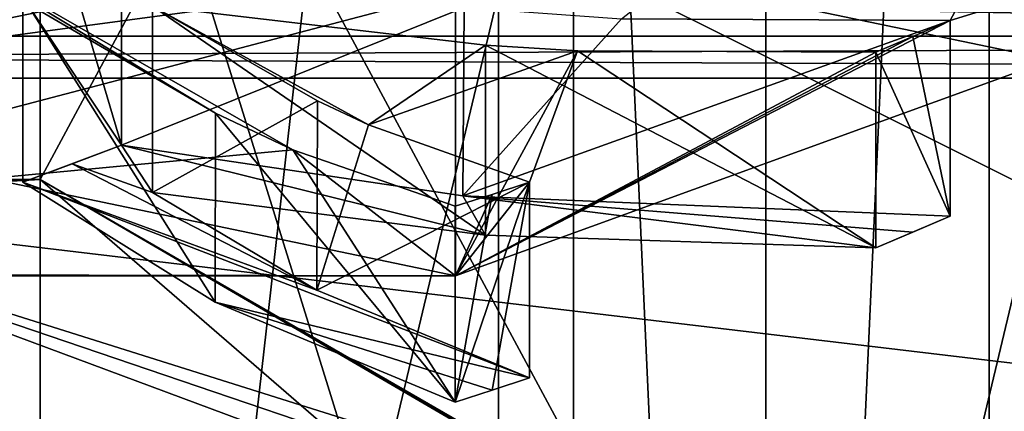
# Model space of a CAD drawing. Header units: millimetres. Extents: x -20 to 172, y -100 to 100.
# Tile 47 of 256: x 123.36 to 128.05, y -58.43 to -56.56. Entities that reach past the tile are written whole.
import ezdxf

# ---------------------------------------------------------------- set-up
doc = ezdxf.new("R2010")
doc.units = ezdxf.units.MM
doc.header["$LTSCALE"] = 37.722908
for name, color, linetype in [('1316', 7, 'CONTINUOUS'), ('1318', 7, 'CONTINUOUS'), ('1335', 7, 'CONTINUOUS'), ('1337', 7, 'CONTINUOUS'), ('1339', 7, 'CONTINUOUS'), ('1342', 7, 'CONTINUOUS'), ('1343', 7, 'CONTINUOUS'), ('1344', 7, 'CONTINUOUS'), ('1348', 7, 'CONTINUOUS'), ('2418', 7, 'CONTINUOUS'), ('2470', 7, 'CONTINUOUS'), ('2541', 7, 'CONTINUOUS'), ('2546', 7, 'CONTINUOUS'), ('3636', 7, 'CONTINUOUS'), ('3637', 7, 'CONTINUOUS'), ('3665', 7, 'CONTINUOUS'), ('3666', 7, 'CONTINUOUS'), ('3667', 7, 'CONTINUOUS'), ('3668', 7, 'CONTINUOUS'), ('3669', 7, 'CONTINUOUS'), ('3670', 7, 'CONTINUOUS'), ('3671', 7, 'CONTINUOUS'), ('3849', 7, 'CONTINUOUS'), ('4073', 7, 'CONTINUOUS'), ('4076', 7, 'CONTINUOUS')]:
    doc.layers.add(name, color=color, linetype=linetype)

msp = doc.modelspace()

# ---------------------------------------------------------------- linework, layer by layer
at = {"layer": '1316', "color": 7, "linetype": 'Continuous'}
msp.add_3dface([(120, -57.2404, -69.1432), (130.6065, -55.0436, -65.3384), (109.3935, -55.0436, -65.3384), (120, -57.2404, -69.1432)], dxfattribs=at)
at = {"layer": '1318', "color": 7, "linetype": 'Continuous'}
for points in [[(130.6065, -55.0436, -65.3384), (120, -57.2404, -69.1432), (130.6065, -52.4456, -66.8384), (130.6065, -55.0436, -65.3384)], [(120, -57.2404, -69.1432), (120, -54.6423, -70.6432), (130.6065, -52.4456, -66.8384), (120, -57.2404, -69.1432)]]:
    msp.add_3dface(points, dxfattribs=at)
at = {"layer": '1335', "color": 7, "linetype": 'Continuous', "true_color": 0xf5f5f5}
for points in [[(114, -56.2789, -40.3779), (109.6088, -58.4746, -44.181), (126, -56.2789, -40.3779), (114, -56.2789, -40.3779)], [(126, -56.2789, -40.3779), (109.6088, -58.4746, -44.181), (121.6239, -57.431, -42.3734), (126, -56.2789, -40.3779)], [(130.3912, -58.4746, -44.181), (126, -56.2789, -40.3779), (121.6239, -57.431, -42.3734), (130.3912, -58.4746, -44.181)], [(127.7124, -59.3497, -45.6968), (130.3912, -58.4746, -44.181), (121.6239, -57.431, -42.3734), (127.7124, -59.3497, -45.6968)], [(127.4999, -59.4318, -45.8389), (127.7124, -59.3497, -45.6968), (121.6239, -57.431, -42.3734), (127.4999, -59.4318, -45.8389)], [(127.2869, -59.5409, -46.0279), (127.4999, -59.4318, -45.8389), (121.6239, -57.431, -42.3734), (127.2869, -59.5409, -46.0279)]]:
    msp.add_3dface(points, dxfattribs=at)
at = {"layer": '1337', "color": 7, "linetype": 'Continuous', "true_color": 0xf5f5f5}
for points in [[(126, -66.6712, -58.3779), (126, -54.9365, -65.1529), (128.942, -54.323, -63.5457), (126, -66.6712, -58.3779)], [(126, -66.6712, -58.3779), (128.942, -54.323, -63.5457), (128.9421, -65.5861, -57.043), (126, -66.6712, -58.3779)], [(126, -54.9365, -65.1529), (126, -66.6712, -58.3779), (123.0572, -67.2848, -59.9855), (126, -54.9365, -65.1529)], [(123.0572, -56.022, -66.4881), (126, -54.9365, -65.1529), (123.0572, -67.2848, -59.9855), (123.0572, -56.022, -66.4881)]]:
    msp.add_3dface(points, dxfattribs=at)
at = {"layer": '1339', "color": 7, "linetype": 'Continuous', "true_color": 0xf5f5f5}
for points in [[(126, -44.5442, -47.1529), (126, -56.2789, -40.3779), (128.9428, -56.8925, -41.9855), (126, -44.5442, -47.1529)], [(128.9428, -45.6297, -48.4881), (126, -44.5442, -47.1529), (128.9428, -56.8925, -41.9855), (128.9428, -45.6297, -48.4881)]]:
    msp.add_3dface(points, dxfattribs=at)
at = {"layer": '1342', "color": 7, "linetype": 'Continuous', "true_color": 0xf5f5f5}
for points in [[(126.9175, -60.321, -50.0441), (126.9175, -50.8944, -55.4866), (123.4587, -53.8897, -60.6747), (126.9175, -60.321, -50.0441)], [(120, -63.7798, -56.0348), (123.4587, -63.3164, -55.2322), (116.5413, -53.8897, -60.6747), (120, -63.7798, -56.0348)], [(116.5413, -53.8897, -60.6747), (123.4587, -63.3164, -55.2322), (123.4587, -53.8897, -60.6747), (116.5413, -53.8897, -60.6747)], [(125.9907, -62.0504, -53.0395), (126.9175, -60.321, -50.0441), (123.4587, -53.8897, -60.6747), (125.9907, -62.0504, -53.0395)], [(123.4587, -63.3164, -55.2322), (125.9907, -62.0504, -53.0395), (123.4587, -53.8897, -60.6747), (123.4587, -63.3164, -55.2322)]]:
    msp.add_3dface(points, dxfattribs=at)
at = {"layer": '1343', "color": 7, "linetype": 'Continuous', "true_color": 0xf5f5f5}
for points in [[(123.4587, -57.3257, -44.856), (116.5413, -57.3257, -44.856), (123.4587, -47.899, -50.2985), (123.4587, -57.3257, -44.856)], [(123.4587, -47.899, -50.2985), (116.5413, -57.3257, -44.856), (116.5413, -47.899, -50.2985), (123.4587, -47.899, -50.2985)], [(126.9175, -50.8944, -55.4866), (123.4587, -57.3257, -44.856), (123.4587, -47.899, -50.2985), (126.9175, -50.8944, -55.4866)], [(126.9175, -50.8944, -55.4866), (126.9175, -60.321, -50.0441), (123.4587, -57.3257, -44.856), (126.9175, -50.8944, -55.4866)]]:
    msp.add_3dface(points, dxfattribs=at)
at = {"layer": '1344', "color": 7, "linetype": 'Continuous', "true_color": 0xf5f5f5}
for points in [[(121.6239, -57.431, -42.3734), (116.5413, -57.3257, -44.856), (123.4587, -57.3257, -44.856), (121.6239, -57.431, -42.3734)], [(127.2869, -59.5409, -46.0279), (121.6239, -57.431, -42.3734), (123.4587, -57.3257, -44.856), (127.2869, -59.5409, -46.0279)], [(127.2869, -59.5409, -46.0279), (123.4587, -57.3257, -44.856), (127.261, -59.5236, -46.0685), (127.2869, -59.5409, -46.0279)], [(123.4587, -57.3257, -44.856), (126.9175, -60.321, -50.0441), (127.0297, -59.4106, -46.8023), (123.4587, -57.3257, -44.856)], [(123.4587, -57.3257, -44.856), (127.0297, -59.4106, -46.8023), (127.054, -59.4146, -46.6668), (123.4587, -57.3257, -44.856)], [(127.261, -59.5236, -46.0685), (123.4587, -57.3257, -44.856), (127.2351, -59.5063, -46.1091), (127.261, -59.5236, -46.0685)], [(127.2351, -59.5063, -46.1091), (123.4587, -57.3257, -44.856), (127.1564, -59.4621, -46.3209), (127.2351, -59.5063, -46.1091)], [(127.1564, -59.4621, -46.3209), (123.4587, -57.3257, -44.856), (127.0784, -59.4196, -46.5301), (127.1564, -59.4621, -46.3209)], [(127.0784, -59.4196, -46.5301), (123.4587, -57.3257, -44.856), (127.054, -59.4146, -46.6668), (127.0784, -59.4196, -46.5301)]]:
    msp.add_3dface(points, dxfattribs=at)
at = {"layer": '1348', "color": 7, "linetype": 'Continuous', "true_color": 0xf5f5f5}
msp.add_3dface([(126, -56.2789, -40.3779), (130.3912, -58.4746, -44.181), (128.9428, -56.8925, -41.9855), (126, -56.2789, -40.3779)], dxfattribs=at)
at = {"layer": '2418', "color": 250, "linetype": 'Continuous', "true_color": 0x323232}
for points in [[(111.5, -52.6423, 67.1791), (128.5, -52.6423, 67.1791), (95.5, -56.6423, 74.1073), (111.5, -52.6423, 67.1791)], [(95.5, -56.6423, 74.1073), (128.5, -52.6423, 67.1791), (144.5, -56.6423, 74.1073), (95.5, -56.6423, 74.1073)]]:
    msp.add_3dface(points, dxfattribs=at)
at = {"layer": '2470', "color": 250, "linetype": 'Continuous', "true_color": 0x323232}
for points in [[(144.5, -56.6423, -74.1073), (111.5, -52.6423, -67.1791), (95.5, -56.6423, -74.1073), (144.5, -56.6423, -74.1073)], [(128.5, -52.6423, -67.1791), (111.5, -52.6423, -67.1791), (144.5, -56.6423, -74.1073), (128.5, -52.6423, -67.1791)]]:
    msp.add_3dface(points, dxfattribs=at)
at = {"layer": '2541', "color": 250, "linetype": 'Continuous', "true_color": 0x323232}
for points in [[(95.5, -55.9103, -76.8394), (144.5, -55.9103, -76.8394), (144.5, -56.8421, -75.625), (95.5, -55.9103, -76.8394)], [(95.5, -55.9103, -76.8394), (144.5, -56.8421, -75.625), (95.5, -56.8421, -75.625), (95.5, -55.9103, -76.8394)], [(144.5, -56.6423, -74.1073), (95.5, -56.6423, -74.1073), (95.5, -56.8421, -75.625), (144.5, -56.6423, -74.1073)], [(144.5, -56.8421, -75.625), (144.5, -56.6423, -74.1073), (95.5, -56.8421, -75.625), (144.5, -56.8421, -75.625)]]:
    msp.add_3dface(points, dxfattribs=at)
at = {"layer": '2546', "color": 250, "linetype": 'Continuous', "true_color": 0x323232}
for points in [[(144.5, -55.9103, 76.8394), (95.5, -55.9103, 76.8394), (95.5, -56.8421, 75.625), (144.5, -55.9103, 76.8394)], [(144.5, -55.9103, 76.8394), (95.5, -56.8421, 75.625), (144.5, -56.8421, 75.625), (144.5, -55.9103, 76.8394)], [(95.5, -56.6423, 74.1073), (144.5, -56.6423, 74.1073), (144.5, -56.8421, 75.625), (95.5, -56.6423, 74.1073)], [(95.5, -56.8421, 75.625), (95.5, -56.6423, 74.1073), (144.5, -56.8421, 75.625), (95.5, -56.8421, 75.625)]]:
    msp.add_3dface(points, dxfattribs=at)
at = {"layer": '3636', "color": 7, "linetype": 'Continuous', "true_color": 0xf5f5f5}
for points in [[(134.2387, -54.5881, 65.2994), (125.438, -55.5116, 72.1489), (125.4387, -57.7849, 70.8364), (134.2387, -54.5881, 65.2994)], [(125.4387, -57.7849, 70.8364), (114.562, -55.5116, 72.1489), (114.5613, -57.7849, 70.8364), (125.4387, -57.7849, 70.8364)], [(125.438, -55.5116, 72.1489), (114.562, -55.5116, 72.1489), (125.4387, -57.7849, 70.8364), (125.438, -55.5116, 72.1489)]]:
    msp.add_3dface(points, dxfattribs=at)
at = {"layer": '3637', "color": 7, "linetype": 'Continuous', "true_color": 0xf5f5f5}
for points in [[(126.2301, -56.5593, 59.8521), (128.9492, -54.4196, 56.272), (127.7947, -56.5669, 61.3528), (126.2301, -56.5593, 59.8521)], [(128.9492, -54.4196, 56.272), (134.2387, -54.5881, 65.2994), (127.7947, -56.5669, 61.3528), (128.9492, -54.4196, 56.272)], [(120, -54.5035, 53.4029), (124.6632, -57.1834, 61.0037), (118.4489, -57.7713, 62.0779), (120, -54.5035, 53.4029)], [(124.6632, -57.1834, 61.0037), (120, -54.5035, 53.4029), (124.2942, -57.0091, 60.1313), (124.6632, -57.1834, 61.0037)], [(124.2942, -57.0091, 60.1313), (120, -54.5035, 53.4029), (123.3759, -56.4538, 58.0305), (124.2942, -57.0091, 60.1313)], [(134.2387, -54.5881, 65.2994), (125.4387, -57.7849, 70.8364), (127.7947, -56.5669, 61.3528), (134.2387, -54.5881, 65.2994)], [(123.9952, -56.4993, 58.3888), (125.0241, -57.064, 60.7807), (124.7811, -56.9505, 60.2044), (123.9952, -56.4993, 58.3888)], [(125.0241, -57.064, 60.7807), (123.9952, -56.4993, 58.3888), (125.5814, -56.6847, 59.8054), (125.0241, -57.064, 60.7807)], [(127.7947, -56.5669, 61.3528), (125.4387, -57.7849, 70.8364), (127.618, -56.643, 61.4622), (127.7947, -56.5669, 61.3528)], [(127.618, -56.643, 61.4622), (125.4387, -57.7849, 70.8364), (127.441, -56.7175, 61.5727), (127.618, -56.643, 61.4622)], [(126.0198, -56.711, 60.2113), (125.0241, -57.064, 60.7807), (125.5814, -56.6847, 59.8054), (126.0198, -56.711, 60.2113)], [(125.0241, -57.064, 60.7807), (126.0198, -56.711, 60.2113), (125.7904, -57.3378, 62.6471), (125.0241, -57.064, 60.7807)], [(127.441, -56.7175, 61.5727), (125.4387, -57.7849, 70.8364), (126.0198, -56.711, 60.2113), (127.441, -56.7175, 61.5727)], [(126.0198, -56.711, 60.2113), (125.4387, -57.7849, 70.8364), (125.7904, -57.3378, 62.6471), (126.0198, -56.711, 60.2113)], [(124.6632, -57.1834, 61.0037), (125.4387, -57.7849, 70.8364), (118.4489, -57.7713, 62.0779), (124.6632, -57.1834, 61.0037)], [(125.4367, -57.453, 62.8875), (125.4387, -57.7849, 70.8364), (124.6632, -57.1834, 61.0037), (125.4367, -57.453, 62.8875)], [(125.7904, -57.3378, 62.6471), (125.4387, -57.7849, 70.8364), (125.6135, -57.3962, 62.7669), (125.7904, -57.3378, 62.6471)], [(125.6135, -57.3962, 62.7669), (125.4387, -57.7849, 70.8364), (125.4367, -57.453, 62.8875), (125.6135, -57.3962, 62.7669)], [(125.4387, -57.7849, 70.8364), (114.5613, -57.7849, 70.8364), (118.4489, -57.7713, 62.0779), (125.4387, -57.7849, 70.8364)]]:
    msp.add_3dface(points, dxfattribs=at)
at = {"layer": '3665', "color": 7, "linetype": 'Continuous', "true_color": 0xf5f5f5}
for points in [[(123.8475, -56.2766, 57.7236), (125.479, -56.5044, 59.1613), (123.8475, -57.1608, 57.2131), (123.8475, -56.2766, 57.7236)], [(123.8475, -57.1608, 57.2131), (125.479, -56.5044, 59.1613), (125.473, -57.4038, 58.6363), (123.8475, -57.1608, 57.2131)], [(125.479, -56.5044, 59.1613), (126.2301, -56.5593, 59.8521), (125.473, -57.4038, 58.6363), (125.479, -56.5044, 59.1613)], [(126.2301, -56.5593, 59.8521), (127.7947, -56.5669, 61.3528), (125.473, -57.4038, 58.6363), (126.2301, -56.5593, 59.8521)], [(127.7947, -56.5669, 61.3528), (127.7947, -57.5002, 60.8139), (125.473, -57.4038, 58.6363), (127.7947, -56.5669, 61.3528)]]:
    msp.add_3dface(points, dxfattribs=at)
at = {"layer": '3666', "color": 7, "linetype": 'Continuous', "true_color": 0xf5f5f5}
for points in [[(127.7947, -56.5669, 61.3528), (127.618, -56.643, 61.4622), (127.7947, -57.5002, 60.8139), (127.7947, -56.5669, 61.3528)], [(127.618, -56.643, 61.4622), (127.441, -56.7175, 61.5727), (127.7947, -57.5002, 60.8139), (127.618, -56.643, 61.4622)], [(127.7947, -57.5002, 60.8139), (127.441, -56.7175, 61.5727), (127.441, -57.6502, 61.0343), (127.7947, -57.5002, 60.8139)], [(127.7947, -57.5002, 60.8139), (127.441, -57.6502, 61.0343), (127.618, -57.5759, 60.9236), (127.7947, -57.5002, 60.8139)]]:
    msp.add_3dface(points, dxfattribs=at)
at = {"layer": '3667', "color": 7, "linetype": 'Continuous', "true_color": 0xf5f5f5}
for points in [[(125.5814, -56.6847, 59.8054), (123.9952, -56.4993, 58.3888), (125.5806, -57.5898, 59.2821), (125.5814, -56.6847, 59.8054)], [(123.9952, -56.4993, 58.3888), (123.9952, -57.3877, 57.8759), (125.5806, -57.5898, 59.2821), (123.9952, -56.4993, 58.3888)], [(127.441, -57.6502, 61.0343), (125.5814, -56.6847, 59.8054), (125.5806, -57.5898, 59.2821), (127.441, -57.6502, 61.0343)], [(126.0198, -56.711, 60.2113), (125.5814, -56.6847, 59.8054), (127.441, -57.6502, 61.0343), (126.0198, -56.711, 60.2113)], [(127.441, -56.7175, 61.5727), (126.0198, -56.711, 60.2113), (127.441, -57.6502, 61.0343), (127.441, -56.7175, 61.5727)]]:
    msp.add_3dface(points, dxfattribs=at)
at = {"layer": '3668', "color": 7, "linetype": 'Continuous', "true_color": 0xf5f5f5}
for points in [[(123.9952, -56.4993, 58.3888), (124.7811, -56.9505, 60.2044), (123.9952, -57.3877, 57.8759), (123.9952, -56.4993, 58.3888)], [(123.9952, -57.3877, 57.8759), (124.7811, -56.9505, 60.2044), (124.7784, -57.8533, 59.676), (123.9952, -57.3877, 57.8759)], [(124.7811, -56.9505, 60.2044), (125.0241, -57.064, 60.7807), (124.7784, -57.8533, 59.676), (124.7811, -56.9505, 60.2044)], [(125.0241, -57.064, 60.7807), (125.7904, -57.3378, 62.6471), (124.7784, -57.8533, 59.676), (125.0241, -57.064, 60.7807)], [(125.7904, -57.3378, 62.6471), (125.7904, -58.2705, 62.1086), (124.7784, -57.8533, 59.676), (125.7904, -57.3378, 62.6471)]]:
    msp.add_3dface(points, dxfattribs=at)
at = {"layer": '3669', "color": 7, "linetype": 'Continuous', "true_color": 0xf5f5f5}
for points in [[(125.7904, -57.3378, 62.6471), (125.6135, -57.3962, 62.7669), (125.4367, -58.3864, 62.3487), (125.7904, -57.3378, 62.6471)], [(125.7904, -57.3378, 62.6471), (125.4367, -58.3864, 62.3487), (125.6135, -58.3292, 62.2283), (125.7904, -57.3378, 62.6471)], [(125.7904, -58.2705, 62.1086), (125.7904, -57.3378, 62.6471), (125.6135, -58.3292, 62.2283), (125.7904, -58.2705, 62.1086)], [(125.6135, -57.3962, 62.7669), (125.4367, -57.453, 62.8875), (125.4367, -58.3864, 62.3487), (125.6135, -57.3962, 62.7669)]]:
    msp.add_3dface(points, dxfattribs=at)
at = {"layer": '3670', "color": 7, "linetype": 'Continuous', "true_color": 0xf5f5f5}
for points in [[(124.2942, -57.0091, 60.1313), (123.3759, -56.4538, 58.0305), (124.2934, -57.9102, 59.609), (124.2942, -57.0091, 60.1313)], [(123.3759, -56.4538, 58.0305), (123.3759, -57.3381, 57.52), (124.2934, -57.9102, 59.609), (123.3759, -56.4538, 58.0305)], [(125.4367, -58.3864, 62.3487), (124.2942, -57.0091, 60.1313), (124.2934, -57.9102, 59.609), (125.4367, -58.3864, 62.3487)], [(124.6632, -57.1834, 61.0037), (124.2942, -57.0091, 60.1313), (125.4367, -58.3864, 62.3487), (124.6632, -57.1834, 61.0037)], [(125.4367, -57.453, 62.8875), (124.6632, -57.1834, 61.0037), (125.4367, -58.3864, 62.3487), (125.4367, -57.453, 62.8875)]]:
    msp.add_3dface(points, dxfattribs=at)
at = {"layer": '3671', "color": 7, "linetype": 'Continuous', "true_color": 0xf5f5f5}
for points in [[(123.6116, -56.3666, 57.8764), (123.8475, -56.2766, 57.7236), (123.8475, -57.1608, 57.2131), (123.6116, -56.3666, 57.8764)], [(123.3759, -56.4538, 58.0305), (123.6116, -56.3666, 57.8764), (123.8475, -57.1608, 57.2131), (123.3759, -56.4538, 58.0305)], [(123.3759, -56.4538, 58.0305), (123.8475, -57.1608, 57.2131), (123.3759, -57.3381, 57.52), (123.3759, -56.4538, 58.0305)], [(123.3759, -57.3381, 57.52), (123.8475, -57.1608, 57.2131), (123.6116, -57.2508, 57.3659), (123.3759, -57.3381, 57.52)]]:
    msp.add_3dface(points, dxfattribs=at)
at = {"layer": '3849', "color": 7, "linetype": 'Continuous', "true_color": 0xf5f5f5}
for points in [[(123.8475, -57.1608, 57.2131), (123.9952, -57.3877, 57.8759), (123.6116, -57.2508, 57.3659), (123.8475, -57.1608, 57.2131)], [(123.8475, -57.1608, 57.2131), (125.473, -57.4038, 58.6363), (125.5806, -57.5898, 59.2821), (123.8475, -57.1608, 57.2131)], [(123.9952, -57.3877, 57.8759), (123.8475, -57.1608, 57.2131), (125.5806, -57.5898, 59.2821), (123.9952, -57.3877, 57.8759)], [(124.7784, -57.8533, 59.676), (123.3759, -57.3381, 57.52), (123.6116, -57.2508, 57.3659), (124.7784, -57.8533, 59.676)], [(123.9952, -57.3877, 57.8759), (124.7784, -57.8533, 59.676), (123.6116, -57.2508, 57.3659), (123.9952, -57.3877, 57.8759)], [(124.7784, -57.8533, 59.676), (125.7904, -58.2705, 62.1086), (123.3759, -57.3381, 57.52), (124.7784, -57.8533, 59.676)], [(123.3759, -57.3381, 57.52), (125.7904, -58.2705, 62.1086), (124.2934, -57.9102, 59.609), (123.3759, -57.3381, 57.52)], [(125.473, -57.4038, 58.6363), (127.7947, -57.5002, 60.8139), (127.618, -57.5759, 60.9236), (125.473, -57.4038, 58.6363)], [(127.441, -57.6502, 61.0343), (125.473, -57.4038, 58.6363), (127.618, -57.5759, 60.9236), (127.441, -57.6502, 61.0343)], [(125.473, -57.4038, 58.6363), (127.441, -57.6502, 61.0343), (125.5806, -57.5898, 59.2821), (125.473, -57.4038, 58.6363)], [(125.7904, -58.2705, 62.1086), (125.6135, -58.3292, 62.2283), (124.2934, -57.9102, 59.609), (125.7904, -58.2705, 62.1086)], [(125.6135, -58.3292, 62.2283), (125.4367, -58.3864, 62.3487), (124.2934, -57.9102, 59.609), (125.6135, -58.3292, 62.2283)]]:
    msp.add_3dface(points, dxfattribs=at)
at = {"layer": '4073', "color": 7, "linetype": 'Continuous', "true_color": 0xf5f5f5}
for points in [[(125.6425, -42.5882, -53.7649), (120, -41.4199, -51.7414), (125.6434, -91.4363, -25.5633), (125.6425, -42.5882, -53.7649)], [(125.6434, -91.4363, -25.5633), (120, -41.4199, -51.7414), (120, -90.2675, -23.5389), (125.6434, -91.4363, -25.5633)], [(127.981, -45.4103, -58.6529), (125.6425, -42.5882, -53.7649), (127.981, -94.258, -30.4506), (127.981, -45.4103, -58.6529)], [(127.981, -94.258, -30.4506), (125.6425, -42.5882, -53.7649), (125.6434, -91.4363, -25.5633), (127.981, -94.258, -30.4506)]]:
    msp.add_3dface(points, dxfattribs=at)
at = {"layer": '4076', "color": 7, "linetype": 'Continuous', "true_color": 0xf5f5f5}
for points in [[(125.6425, -48.2323, -63.5408), (127.981, -45.4103, -58.6529), (125.6434, -97.0797, -35.338), (125.6425, -48.2323, -63.5408)], [(127.981, -45.4103, -58.6529), (127.981, -94.258, -30.4506), (125.6434, -97.0797, -35.338), (127.981, -45.4103, -58.6529)], [(120, -49.4006, -65.5643), (125.6425, -48.2323, -63.5408), (120, -98.2485, -37.3624), (120, -49.4006, -65.5643)], [(120, -98.2485, -37.3624), (125.6425, -48.2323, -63.5408), (125.6434, -97.0797, -35.338), (120, -98.2485, -37.3624)]]:
    msp.add_3dface(points, dxfattribs=at)

doc.saveas('drawing.dxf')
